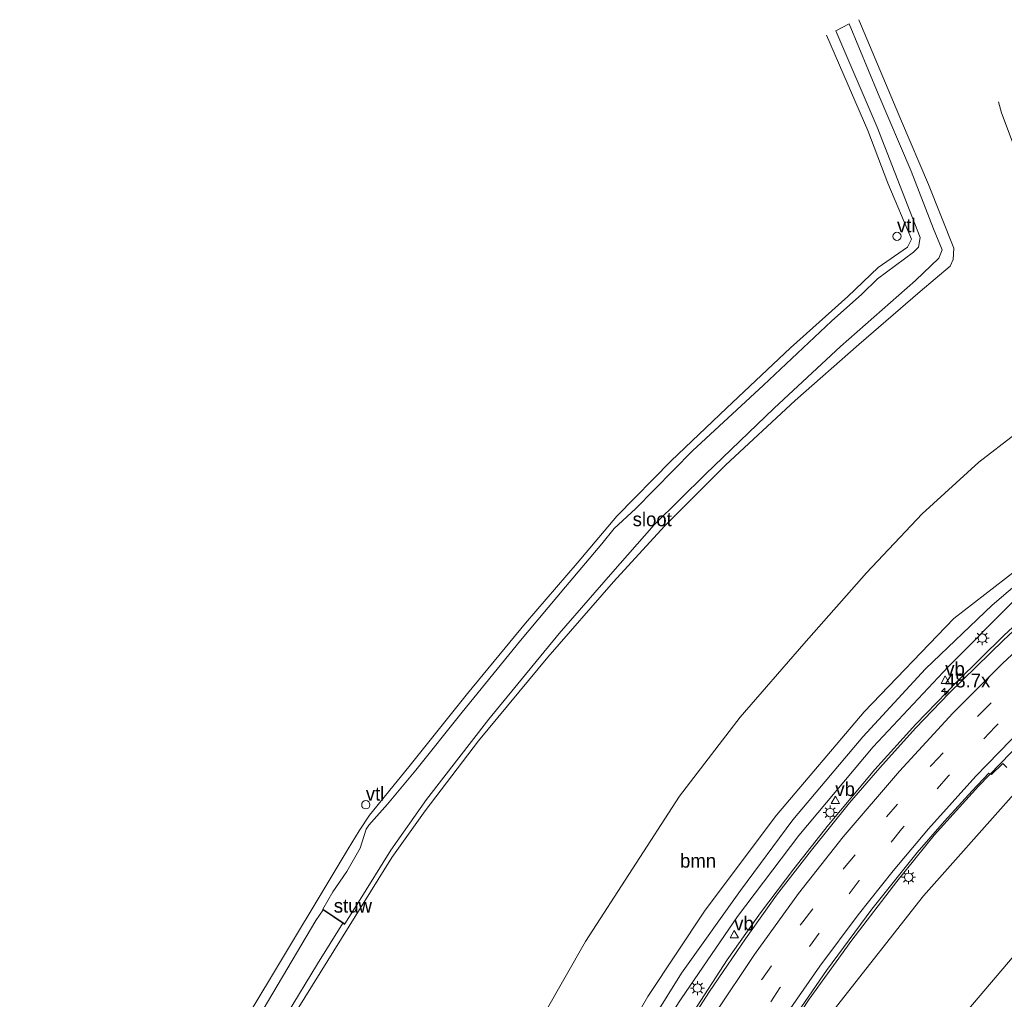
# Model space of a CAD drawing. Header units: millimetres. Extents: x 82463 to 85160, y 450000 to 452470.
# Tile 56 of 98: x 83588 to 83766, y 451307 to 451484. Entities that reach past the tile are written whole.
import ezdxf
from ezdxf.enums import TextEntityAlignment as Align

# ---------------------------------------------------------------- set-up
doc = ezdxf.new("R2010")
doc.units = ezdxf.units.MM
doc.linetypes.add('39strp', pattern=[12, 3, -9])
for name, color, linetype, lineweight in [('as-bs-kilometr', 13, 'Continuous', 18), ('bp-b5-boom', 93, 'Continuous', 18), ('gr-bs-geleiderail', 213, 'geleiderail', 18), ('gw-bs-insteekwatergang', 93, 'Continuous', 18), ('gw-bs-kruinlijn', 93, 'Continuous', 18), ('gw-bs-teenlijn', 93, 'Continuous', 18), ('kl-bs-overig', 213, 'Continuous', 18), ('kw-b5-stuw', 173, 'Continuous', 18), ('kw-bs-stuw', 173, 'Continuous', 18), ('mk-bs-39streep 0.15', 8, '39strp', 18), ('mk-bs-streep 0.15', 8, 'Continuous', 18), ('og-b5-water', 153, 'Continuous', 18), ('og-bs-maaiveld', 253, 'Continuous', 18), ('og-bs-terreinafscheiding', 253, 'Continuous', 18), ('wh-bs-waterlijn', 133, 'Continuous', 18), ('wm-bs-lichtmast', 8, 'Continuous', 18), ('wm-bs-verkeersbord', 8, 'Continuous', 18)]:
    doc.layers.add(name, color=color, linetype=linetype, lineweight=lineweight)
doc.styles.add('rtw_iso', font='iso-rtw.shx')
doc.linetypes.add('geleiderail', pattern='A,2,-1,[175,RTW.shx,S=0.5,R=0,X=0,Y=0],-1', length=4)

# ---------------------------------------------------------------- blocks, each defined once
blk = doc.blocks.new('verkeersbord')
for p, q in [((0, 0.75), (-0.75, -0.625)), ((0.75, -0.625), (0, 0.75)), ((-0.75, -0.625), (0.75, -0.625))]:
    blk.add_line(p, q)
blk = doc.blocks.new('dtbattr')
at = {"style": 'rtw_iso'}
blk.add_attdef('TAG', (0.59, 0.87), '', height=2.5, dxfattribs=at)
blk = doc.blocks.new('dtbattr-r')
at = {"style": 'rtw_iso'}
blk.add_attdef('TAG', text='', height=2.5, dxfattribs=at).set_placement((0, 0), align=Align.MIDDLE_CENTER)
blk = doc.blocks.new('dtb')
blk.add_circle((0, 0), 0.75)
blk = doc.blocks.new('lantaarnpaal')
for p, q in [((-0.75, 0), (-1.25, 0)), ((-0.88, 0.88), (-0.53, 0.53)), ((0, 0.75), (0, 1.25)), ((0.53, 0.53), (0.88, 0.88)), ((0.75, 0), (1.25, 0)), ((-0.53, -0.53), (-0.88, -0.88)), ((0, -0.75), (0, -1.25)), ((0.53, -0.53), (0.88, -0.88))]:
    blk.add_line(p, q)
blk.add_circle((0, 0), 0.75)
blk = doc.blocks.new('hecto')
for p, q in [((0, 0.625), (-0.625, 0)), ((0, -0.625), (0, 0.625)), ((-0.625, 0), (0.625, 0)), ((0.625, 0), (0, -0.625))]:
    blk.add_line(p, q)
blk = doc.blocks.new('dtbattr-l')
at = {"style": 'rtw_iso'}
blk.add_attdef('TAG', (0, 0), '', height=2.5, dxfattribs=at)

msp = doc.modelspace()

# ---------------------------------------------------------------- linework, layer by layer
at = {"layer": 'bp-b5-boom'}
for points in [[(83683.125, 451305.026, 0.763), (83690.483, 451317.915, 0.772), (83707.476, 451344.121, 0.799), (83718.418, 451358.353, 0.947), (83729.874, 451371.602, 1.024), (83741.205, 451384.406, 1.096), (83751.252, 451395.034, 1.006), (83761.479, 451404.389, 0.979), (83768.01, 451409.423, 0.884)], [(83768.122, 451384.845, 7.075), (83756.928, 451376.197, 7.21), (83740.747, 451359.317, 6.904), (83724.96, 451340.714, 6.652), (83712.066, 451323.555, 6.297), (83701.742, 451308.008, 5.834), (83689.916, 451287.461, 5.447)]]:
    msp.add_polyline3d(points, dxfattribs=at)
at = {"layer": 'gr-bs-geleiderail'}
for points in [[(83709.965, 451305.255, 4.921), (83716.028, 451314.608, 5.083), (83722.044, 451323.07, 5.317), (83728.102, 451331.055, 5.551), (83734.311, 451338.988, 5.614), (83742.699, 451348.912, 5.785), (83750.113, 451357.133, 6.032), (83757.528, 451364.802, 6.131), (83765.991, 451373.091, 6.252), (83775.674, 451382.05, 6.526)], [(83670.511, 451081.751, 0.376), (83669.743, 451092.642, 0.46), (83669.315, 451107.411, 0.446), (83669.315, 451122.344, 0.676), (83670.56, 451139.78, 0.884), (83672.073, 451155.724, 1.087), (83675.157, 451175.229, 1.368), (83678.75, 451192.074, 1.755), (83684.358, 451211.688, 2.051), (83691.009, 451231.259, 2.521), (83699.374, 451251.581, 2.959), (83701.133, 451255.586, 3.083), (83706.138, 451266.081, 3.411), (83711.136, 451275.521, 3.658), (83717.261, 451286.132, 3.887), (83723.147, 451295.771, 4.148), (83730.826, 451307.5, 4.355), (83738.518, 451318.177, 4.634), (83746.664, 451328.758, 4.872), (83753.414, 451337.122, 5.088), (83761.408, 451345.92, 5.344), (83769.202, 451354.018, 5.542)]]:
    msp.add_polyline3d(points, dxfattribs=at)
at = {"layer": 'gw-bs-insteekwatergang'}
for points in [[(83637.37, 451303.88, -1.08), (83655.573, 451333.07, -0.941), (83661.579, 451341.466, -0.918), (83671.167, 451354.094, -0.631), (83683.668, 451369.21, -0.307), (83695.568, 451382.801, -0.226), (83704.749, 451392.848, -0.276), (83715.737, 451403.821, -0.127), (83728.308, 451415.518, 0.021), (83739.778, 451425.615, 0.336), (83750.865, 451435.173, 0.538), (83756.305, 451439.752, 0.511), (83756.846, 451440.908, 0.511), (83756.946, 451442.973, 0.48), (83752.399, 451454.46, 0.372), (83747.479, 451465.857, 0.313), (83739.821, 451484.182, 0.295)], [(83610.98, 451283.553, -0.532), (83615.229, 451279.555, -0.532), (83616.417, 451279.206, -0.463), (83629.207, 451303.929, -0.375), (83643.313, 451327.408, -0.32), (83647.699, 451334.66, -0.325), (83649.631, 451337.909, -0.37), (83651.502, 451340.725, -0.361), (83658.611, 451349.442, -0.289), (83669.186, 451362.663, -0.303), (83679.647, 451375.306, -0.136), (83688.984, 451386.131, -0.064), (83696.117, 451394.612, -0.078), (83705.965, 451404.61, -0.069), (83715.952, 451414.113, 0.003), (83727.482, 451424.982, 0.053), (83737.791, 451434.273, 0.075), (83743.31, 451439.465, -0.037), (83748.609, 451443.168, 0.134), (83749.318, 451444.621, 0.134), (83745.025, 451454.669, 0.246), (83741.438, 451464.192, 0.322), (83733.977, 451481.416, 0.149)]]:
    msp.add_polyline3d(points, dxfattribs=at)
at = {"layer": 'gw-bs-kruinlijn'}
for points in [[(83786.766, 451407.486, -0.739), (83780.125, 451427.342, 0.223), (83776.793, 451438.151, 0.399), (83770.66, 451453.79, 0.525), (83765.556, 451467.382, 0.525), (83764.996, 451469.363, 0.438)], [(83768.122, 451384.845, 7.075), (83756.928, 451376.197, 7.21), (83740.747, 451359.317, 6.904), (83724.96, 451340.714, 6.652), (83712.066, 451323.555, 6.297), (83701.742, 451308.008, 5.834), (83689.916, 451287.461, 5.447), (83683.448, 451275.545, 5.099), (83675.862, 451260.104, 4.73), (83669.528, 451244.855, 4.352), (83663.037, 451226.578, 4.001), (83657.84, 451208.705, 3.692), (83652.477, 451187.369, 3.342), (83649.311, 451171.764, 3.033), (83646.275, 451152.725, 2.834), (83645.531, 451139.893, 2.747), (83645.206, 451123.378, 2.558), (83644.904, 451111.878, 2.468)], [(83647.612, 451108.691, 2.467), (83647.59, 451116.608, 2.553), (83648.286, 451137.738, 2.816), (83649.352, 451151.249, 2.876), (83652.024, 451168.505, 3.097), (83656.642, 451193.058, 3.646), (83662.262, 451214.015, 3.973), (83669.047, 451234.881, 4.379), (83676.562, 451253.746, 4.813), (83685.498, 451273.632, 5.311), (83698.081, 451296.566, 5.915), (83707.818, 451312.191, 6.239), (83718.445, 451327.128, 6.621), (83727.922, 451339.837, 6.846), (83740.499, 451354.831, 6.954), (83751.825, 451367.095, 7.151), (83763.837, 451378.564, 7.124), (83772.115, 451385.625, 6.891)], [(83789.361, 451371.264, 5.124), (83789.679, 451369.043, 4.921), (83788.584, 451365.584, 4.859), (83782.176, 451358.968, 4.863), (83767.263, 451343.941, 4.629), (83751.471, 451326.164, 4), (83735.796, 451306.183, 3.429), (83720.389, 451281.314, 2.903), (83713.109, 451263.332, 2.251), (83707.923, 451249.613, 1.825), (83703.411, 451235.422, 1.423), (83702.56, 451222.47, 0.906), (83703.07, 451199.119, 0.035), (83702.502, 451191.265, -0.463)]]:
    msp.add_polyline3d(points, dxfattribs=at)
at = {"layer": 'gw-bs-teenlijn'}
for points in [[(83779.392, 451409.863, 0.821), (83776.407, 451411.405, 0.799), (83772.495, 451411.248, 0.794), (83768.01, 451409.423, 0.884), (83761.479, 451404.389, 0.979), (83751.252, 451395.034, 1.006), (83741.205, 451384.406, 1.096), (83729.874, 451371.602, 1.024), (83718.418, 451358.353, 0.947), (83707.476, 451344.121, 0.799), (83690.483, 451317.915, 0.772), (83683.125, 451305.026, 0.763), (83675.011, 451289.837, 0.51), (83660.657, 451259.358, 0.174), (83658.094, 451252.98, -0.49), (83649.686, 451232.053, -0.49), (83645.716, 451215.144, -0.49), (83637.298, 451181.71, -0.467), (83635.704, 451173.084, -0.297)], [(83699.385, 451294.816, 3.816), (83707.724, 451307.554, 4.04), (83717.925, 451322.405, 4.463), (83729.001, 451337.034, 4.881), (83742.403, 451353.022, 4.921), (83755.916, 451367.454, 5.142), (83767.789, 451379.354, 5.394)], [(83798.843, 451336.809, -0.676), (83791.361, 451332.441, -0.401), (83780.254, 451325.423, -0.365), (83767.446, 451314.981, -0.617), (83755.577, 451300.98, -0.491), (83742.035, 451280.549, -0.433), (83728.191, 451256.661, -0.437), (83718.714, 451238.906, -0.435), (83712.153, 451221.018, -0.435), (83706.257, 451203.595, -0.476), (83702.502, 451191.265, -0.463)]]:
    msp.add_polyline3d(points, dxfattribs=at)
at = {"layer": 'kw-b5-stuw'}
msp.add_polyline3d([(83647.088, 451321.089, -0.739), (83647.032, 451321.006, -0.739), (83646.732, 451321.208, -1.521), (83643.148, 451323.616, -1.521), (83643.076, 451323.664, -1.06), (83643.132, 451323.747, -1.153), (83647.058, 451321.109, -1.153)], close=True, dxfattribs=at)
at = {"layer": 'kw-bs-stuw'}
msp.add_polyline3d([(83643.104, 451323.706, -0.725), (83647.06, 451321.047, -0.739)], dxfattribs=at)
at = {"layer": 'mk-bs-39streep 0.15'}
for points in [[(83715.64, 451301.013, 3.854), (83722.28, 451311.078, 4.073), (83729.677, 451321.462, 4.32), (83737.215, 451331.266, 4.446), (83744.799, 451340.425, 4.66), (83752.979, 451349.794, 4.837), (83761.567, 451358.868, 5.019), (83770.355, 451367.492, 5.182)], [(83773.528, 451365.565, 5.042), (83764.413, 451356.661, 4.833), (83755.912, 451347.717, 4.646), (83747.531, 451338.179, 4.497), (83739.89, 451328.906, 4.32), (83732.632, 451319.428, 4.176), (83725.57, 451309.549, 3.878), (83718.609, 451299.075, 3.636)]]:
    msp.add_polyline3d(points, dxfattribs=at)
at = {"layer": 'mk-bs-streep 0.15'}
for points in [[(83775.103, 451376.796, 5.424), (83765.727, 451368.071, 5.322), (83756.762, 451359.087, 5.103), (83747.145, 451348.657, 4.865), (83736.965, 451336.792, 4.693), (83728.948, 451326.557, 4.521), (83720.98, 451315.577, 4.171), (83713.819, 451304.902, 4.041)], [(83769.273, 451356.317, 4.837), (83760.909, 451347.732, 4.628), (83752.363, 451338.236, 4.404), (83745.991, 451330.671, 4.25), (83739.667, 451322.711, 4.101), (83732.763, 451313.441, 3.929), (83727.006, 451305.164, 3.715)]]:
    msp.add_polyline3d(points, dxfattribs=at)
at = {"layer": 'og-b5-water'}
msp.add_polyline3d([(83649.558, 451324.99, -1.232), (83647.058, 451321.109, -1.153), (83643.132, 451323.747, -1.153), (83644.894, 451326.891, -1.153), (83647.429, 451330.563, -1.19), (83649.841, 451334.768, -1.19), (83650.933, 451338.188, -1.19), (83651.419, 451338.923, -1.2), (83654.767, 451342.676, -1.2), (83659.891, 451348.805, -1.2), (83668.242, 451359.268, -1.19), (83678.735, 451372.221, -1.19), (83686.872, 451381.902, -1.162), (83693.435, 451389.633, -1.162), (83695.637, 451392.439, -1.162), (83699.53, 451395.973, -1.162), (83709.793, 451406.397, -1.162), (83722.578, 451418.287, -1.167), (83734.855, 451429.788, -1.167), (83740.324, 451434.676, -1.167), (83743.176, 451437.427, -1.167), (83749.655, 451442.224, -1.144), (83750.548, 451443.148, -1.144), (83750.874, 451444.901, -1.144), (83743.092, 451464.823, -1.181), (83735.683, 451482.173, -1.195), (83738.055, 451483.435, -1.195), (83743.309, 451470.837, -1.181), (83749.235, 451456.833, -1.181), (83753.276, 451446.483, -1.181), (83754.861, 451442.652, -1.181), (83754.266, 451441.17, -1.181), (83750.047, 451437.161, -1.195), (83736.479, 451425.216, -1.195), (83724.559, 451414.121, -1.214), (83712.114, 451402.182, -1.214), (83702.875, 451393.055, -1.232), (83695.003, 451384.107, -1.223), (83685.723, 451373.49, -1.223), (83673.049, 451358.008, -1.246), (83661.799, 451343.547, -1.256), (83655.374, 451334.393, -1.251)], close=True, dxfattribs=at)
at = {"layer": 'og-bs-maaiveld'}
for points in [[(83643.132, 451323.747, -1.153), (83643.076, 451323.664, -1.06), (83643.148, 451323.616, -1.521)], [(83646.732, 451321.208, -1.521), (83647.032, 451321.006, -0.739), (83647.088, 451321.089, -0.739), (83647.058, 451321.109, -1.153)]]:
    msp.add_polyline3d(points, dxfattribs=at)
at = {"layer": 'og-bs-terreinafscheiding'}
for points in [[(83774.585, 451380.301, 5.527), (83765.89, 451372.272, 5.49), (83756.113, 451362.705, 5.219), (83750.048, 451356.368, 5.117), (83743.62, 451349.256, 4.94), (83738.115, 451342.924, 4.795), (83731.243, 451334.386, 4.67), (83724.977, 451326.286, 4.469), (83719.383, 451318.374, 4.376), (83712.893, 451308.882, 4.195), (83706.149, 451298.459, 3.962)], [(83724.957, 451299.6, 3.546), (83733.96, 451312.687, 3.793), (83742.142, 451323.726, 3.982), (83750.307, 451333.96, 4.184), (83755.241, 451339.601, 4.283), (83760.243, 451345.092, 4.376), (83763.287, 451348.266, 4.479), (83763.765, 451348.065, 4.567), (83765.79, 451350.047, 4.614), (83766.494, 451349.308, 4.614)]]:
    msp.add_polyline3d(points, dxfattribs=at)
at = {"layer": 'wh-bs-waterlijn'}
for points in [[(83738.055, 451483.435, -1.195), (83743.309, 451470.837, -1.181), (83749.235, 451456.833, -1.181), (83753.276, 451446.483, -1.181), (83754.861, 451442.652, -1.181), (83754.266, 451441.17, -1.181), (83750.047, 451437.161, -1.195), (83736.479, 451425.216, -1.195), (83724.559, 451414.121, -1.214), (83712.114, 451402.182, -1.214), (83702.875, 451393.055, -1.232), (83695.003, 451384.107, -1.223), (83685.723, 451373.49, -1.223), (83673.049, 451358.008, -1.246), (83661.799, 451343.547, -1.256), (83655.374, 451334.393, -1.251), (83649.558, 451324.99, -1.232), (83647.058, 451321.109, -1.153), (83643.132, 451323.747, -1.153), (83644.894, 451326.891, -1.153), (83647.429, 451330.563, -1.19), (83649.841, 451334.768, -1.19), (83650.933, 451338.188, -1.19), (83651.419, 451338.923, -1.2), (83654.767, 451342.676, -1.2), (83659.891, 451348.805, -1.2), (83668.242, 451359.268, -1.19), (83678.735, 451372.221, -1.19), (83686.872, 451381.902, -1.162), (83693.435, 451389.633, -1.162), (83695.637, 451392.439, -1.162), (83699.53, 451395.973, -1.162), (83709.793, 451406.397, -1.162), (83722.578, 451418.287, -1.167), (83734.855, 451429.788, -1.167), (83740.324, 451434.676, -1.167), (83743.176, 451437.427, -1.167), (83749.655, 451442.224, -1.144), (83750.548, 451443.148, -1.144), (83750.874, 451444.901, -1.144), (83743.092, 451464.823, -1.181), (83735.683, 451482.173, -1.195)], [(83609.808, 451282.108, -1.523), (83615.331, 451276.891, -1.523), (83616.783, 451276.557, -1.523), (83617.639, 451277.994, -1.523), (83629.785, 451301.378, -1.523), (83641.866, 451321.717, -1.523), (83643.148, 451323.616, -1.521), (83646.732, 451321.208, -1.521), (83642.116, 451313.9, -1.521), (83636.654, 451304.872, -1.523), (83629.618, 451291.675, -1.523), (83620.729, 451274.081, -1.523), (83620.334, 451271.029, -1.523), (83618.595, 451268.593, -1.523), (83616.176, 451265.252, -1.523), (83609.069, 451249.666, -1.523), (83601.762, 451230.42, -1.523), (83593.224, 451201.347, -1.523), (83588.411, 451178.34, -1.523)]]:
    msp.add_polyline3d(points, dxfattribs=at)

# ---------------------------------------------------------------- block references
at = {"layer": 'as-bs-kilometr'}
ref = msp.add_blockref('dtbattr', (83755.35, 451362.996, 5.263), dxfattribs=at)
ref.add_attrib('TAG', '48.7x', dxfattribs={"layer": '0', "height": 2.5, "style": 'rtw_iso'}).set_placement((83755.35, 451362.996, 5.263), align=Align.BOTTOM_LEFT)
msp.add_blockref('hecto', (83755.35, 451362.996, 5.263), dxfattribs=at)
at = {"layer": 'bp-b5-boom'}
ref = msp.add_blockref('dtbattr-r', (83707.546875, 451330.484375, 2.812947), dxfattribs=at)
ref.add_attrib('TAG', 'bmn', dxfattribs={"layer": '0', "height": 2.5, "style": 'rtw_iso'}).set_placement((83707.546875, 451330.484375, 2.812947), align=Align.BOTTOM_LEFT)
at = {"layer": 'kl-bs-overig'}
ref = msp.add_blockref('dtbattr', (83746.686, 451445.105, 1.977), dxfattribs=at)
ref.add_attrib('TAG', 'vtl', dxfattribs={"layer": '0', "height": 2.5, "style": 'rtw_iso'}).set_placement((83746.686, 451445.105, 1.977), align=Align.BOTTOM_LEFT)
for p in [(83746.686, 451445.105, 1.977), (83650.859, 451342.584, 1.959)]:
    msp.add_blockref('dtb', p, dxfattribs=at)
ref = msp.add_blockref('dtbattr', (83650.859, 451342.584, 1.959), dxfattribs=at)
ref.add_attrib('TAG', 'vtl', dxfattribs={"layer": '0', "height": 2.5, "style": 'rtw_iso'}).set_placement((83650.859, 451342.584, 1.959), align=Align.BOTTOM_LEFT)
at = {"layer": 'kw-b5-stuw'}
ref = msp.add_blockref('dtbattr-r', (83645.082031, 451322.375, -1.078125), dxfattribs=at)
ref.add_attrib('TAG', 'stuw', dxfattribs={"layer": '0', "height": 2.5, "style": 'rtw_iso'}).set_placement((83645.082031, 451322.375, -1.078125), align=Align.BOTTOM_LEFT)
at = {"layer": 'kw-bs-stuw'}
ref = msp.add_blockref('dtbattr-l', (83645.09194, 451322.369819, -0.732035), dxfattribs=at)
ref.add_attrib('TAG', 'stuw', dxfattribs={"layer": '0', "height": 2.5, "style": 'rtw_iso'}).set_placement((83645.09194, 451322.369819, -0.732035), align=Align.BOTTOM_LEFT)
at = {"layer": 'og-b5-water'}
ref = msp.add_blockref('dtbattr-r', (83699, 451392.078125, -1.188558), dxfattribs=at)
ref.add_attrib('TAG', 'sloot', dxfattribs={"layer": '0', "height": 2.5, "style": 'rtw_iso'}).set_placement((83699, 451392.078125, -1.188558), align=Align.BOTTOM_LEFT)
at = {"layer": 'wm-bs-lichtmast'}
for p in [(83762.06, 451372.64, 5.494), (83734.63, 451341.175, 4.809), (83748.771, 451329.506, 4.063), (83710.696, 451309.505, 4.413)]:
    msp.add_blockref('lantaarnpaal', p, dxfattribs=at)
at = {"layer": 'wm-bs-verkeersbord'}
ref = msp.add_blockref('dtbattr', (83755.403, 451365.097, 5.361), dxfattribs=at)
ref.add_attrib('TAG', 'vb', dxfattribs={"layer": '0', "height": 2.5, "style": 'rtw_iso'}).set_placement((83755.403, 451365.097, 5.361), align=Align.BOTTOM_LEFT)
for p in [(83755.403, 451365.097, 5.361), (83735.571, 451343.405, 4.857), (83717.32, 451319.176, 4.439)]:
    msp.add_blockref('verkeersbord', p, dxfattribs=at)
ref = msp.add_blockref('dtbattr', (83735.571, 451343.405, 4.857), dxfattribs=at)
ref.add_attrib('TAG', 'vb', dxfattribs={"layer": '0', "height": 2.5, "style": 'rtw_iso'}).set_placement((83735.571, 451343.405, 4.857), align=Align.BOTTOM_LEFT)
ref = msp.add_blockref('dtbattr', (83717.32, 451319.176, 4.439), dxfattribs=at)
ref.add_attrib('TAG', 'vb', dxfattribs={"layer": '0', "height": 2.5, "style": 'rtw_iso'}).set_placement((83717.32, 451319.176, 4.439), align=Align.BOTTOM_LEFT)

doc.saveas('drawing.dxf')
